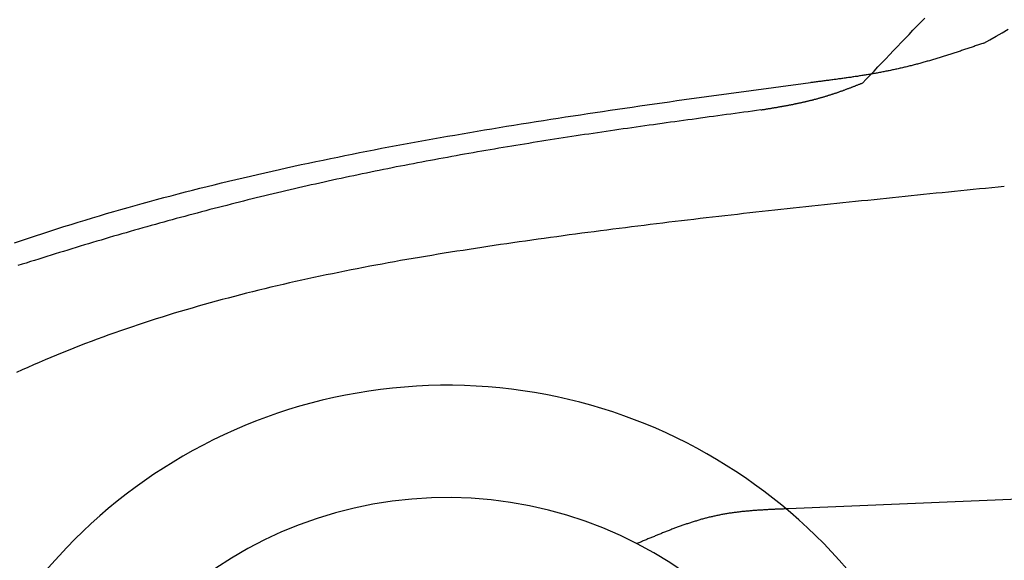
# Model space of a CAD drawing. Extents: x 1073 to 6773, y 5791 to 12316.
# Tile 41 of 62: x 1662 to 2742, y 10977 to 11570. Entities that reach past the tile are written whole.
import ezdxf

# ---------------------------------------------------------------- set-up
doc = ezdxf.new("R2010")
doc.units = 0
doc.layers.add('CAR', color=10, linetype='CONTINUOUS')

msp = doc.modelspace()

# ---------------------------------------------------------------- linework, layer by layer
at = {"layer": 'CAR'}
msp.add_line((4524.2, 11117.2), (2505.4, 11033.1), dxfattribs=at)
for points in [[(2586.8, 11500.2, 0), (2591, 11504.7, 0), (2595.3, 11509.2, 0), (2599.6, 11513.6, 0), (2603.8, 11518.1, 0), (2608.1, 11522.6, 0), (2612.4, 11527, 0), (2616.6, 11531.5, 0), (2620.9, 11536, 0), (2625.2, 11540.4, 0), (2629.4, 11544.9, 0), (2633.7, 11549.4, 0), (2638, 11553.8, 0), (2642.2, 11558.3, 0), (2646.5, 11562.7, 0), (2650.8, 11567.2, 0), (2655.1, 11571.6, 0)], [(2719.9, 11544.2, 0), (2726.6, 11548, 0), (2733.3, 11551.8, 0), (2740, 11555.7, 0), (2746.6, 11559.5, 0)], [(2719.9, 11544.2, 0), (2718.7, 11543.8, 0), (2717.5, 11543.4, 0), (2716.4, 11543, 0), (2715.2, 11542.7, 0), (2714, 11542.3, 0), (2712.9, 11541.9, 0), (2711.7, 11541.5, 0), (2710.5, 11541.1, 0), (2709.4, 11540.7, 0), (2708.2, 11540.3, 0), (2707, 11539.9, 0), (2705.9, 11539.5, 0), (2704.7, 11539.1, 0), (2703.5, 11538.7, 0), (2702.4, 11538.3, 0), (2701.2, 11537.9, 0), (2700, 11537.6, 0), (2698.9, 11537.2, 0), (2697.7, 11536.8, 0), (2696.5, 11536.4, 0), (2695.4, 11536, 0), (2694.2, 11535.6, 0), (2693, 11535.2, 0), (2691.8, 11534.8, 0), (2690.7, 11534.5, 0), (2689.5, 11534.1, 0), (2688.3, 11533.7, 0), (2687.2, 11533.3, 0), (2686, 11532.9, 0), (2684.8, 11532.6, 0), (2683.7, 11532.2, 0), (2682.5, 11531.8, 0), (2681.3, 11531.4, 0), (2680.2, 11531.1, 0), (2679, 11530.7, 0), (2677.8, 11530.3, 0), (2676.6, 11530, 0), (2675.5, 11529.6, 0), (2674.3, 11529.2, 0), (2673.1, 11528.9, 0), (2671.9, 11528.5, 0), (2670.8, 11528.1, 0), (2669.6, 11527.8, 0), (2668.4, 11527.4, 0), (2667.2, 11527.1, 0), (2666.1, 11526.7, 0), (2664.9, 11526.4, 0), (2663.7, 11526, 0), (2662.5, 11525.7, 0), (2661.4, 11525.3, 0), (2660.2, 11525, 0), (2659, 11524.6, 0), (2657.8, 11524.3, 0), (2656.7, 11524, 0), (2655.5, 11523.6, 0), (2654.3, 11523.3, 0), (2653.1, 11523, 0), (2651.9, 11522.6, 0), (2650.8, 11522.3, 0), (2649.6, 11522, 0), (2648.4, 11521.7, 0), (2647.2, 11521.3, 0), (2646, 11521, 0), (2644.8, 11520.7, 0), (2643.7, 11520.4, 0), (2642.5, 11520.1, 0), (2641.3, 11519.8, 0), (2640.1, 11519.5, 0), (2638.9, 11519.2, 0), (2637.7, 11518.9, 0), (2636.5, 11518.6, 0), (2635.3, 11518.3, 0), (2634.1, 11518, 0), (2632.9, 11517.7, 0), (2631.8, 11517.4, 0), (2630.6, 11517.1, 0), (2629.4, 11516.9, 0), (2628.2, 11516.6, 0), (2627, 11516.3, 0), (2625.8, 11516.1, 0), (2624.6, 11515.8, 0), (2623.4, 11515.5, 0), (2622.2, 11515.3, 0), (2621, 11515, 0), (2619.8, 11514.8, 0), (2618.6, 11514.5, 0), (2617.4, 11514.2, 0), (2616.2, 11514, 0), (2615, 11513.8, 0), (2613.8, 11513.5, 0), (2612.6, 11513.3, 0), (2611.4, 11513, 0), (2610.2, 11512.8, 0), (2609, 11512.6, 0), (2607.8, 11512.3, 0), (2606.6, 11512.1, 0), (2605.4, 11511.9, 0), (2604.2, 11511.7, 0), (2603, 11511.4, 0), (2601.8, 11511.2, 0), (2600.6, 11511, 0), (2599.3, 11510.8, 0), (2598.1, 11510.6, 0), (2596.9, 11510.4, 0), (2595.7, 11510.2, 0), (2594.5, 11510, 0), (2593.3, 11509.8, 0), (2592.1, 11509.6, 0), (2590.9, 11509.4, 0), (2589.7, 11509.2, 0), (2588.4, 11509, 0), (2587.2, 11508.8, 0), (2586, 11508.6, 0), (2584.8, 11508.4, 0), (2583.6, 11508.2, 0), (2582.4, 11508, 0), (2581.2, 11507.8, 0), (2580, 11507.6, 0), (2578.8, 11507.5, 0), (2577.5, 11507.3, 0), (2576.3, 11507.1, 0), (2575.1, 11506.9, 0), (2573.9, 11506.7, 0), (2572.7, 11506.6, 0), (2571.4, 11506.4, 0), (2570.2, 11506.2, 0), (2569, 11506, 0), (2567.8, 11505.9, 0), (2566.6, 11505.7, 0), (2565.4, 11505.5, 0), (2564.1, 11505.4, 0), (2562.9, 11505.2, 0), (2561.7, 11505, 0), (2560.5, 11504.9, 0), (2559.3, 11504.7, 0), (2558.1, 11504.5, 0), (2556.8, 11504.4, 0), (2555.6, 11504.2, 0), (2554.4, 11504, 0), (2553.2, 11503.9, 0), (2551.9, 11503.7, 0), (2550.7, 11503.6, 0), (2549.5, 11503.4, 0), (2548.3, 11503.3, 0), (2547.1, 11503.1, 0), (2545.8, 11502.9, 0), (2544.6, 11502.8, 0), (2543.4, 11502.6, 0), (2542.2, 11502.5, 0), (2541, 11502.3, 0), (2539.7, 11502.2, 0), (2538.5, 11502, 0), (2537.3, 11501.9, 0), (2536.1, 11501.7, 0), (2534.8, 11501.5, 0), (2533.6, 11501.4, 0), (2532.4, 11501.2, 0), (2531.2, 11501.1, 0), (2530, 11500.9, 0)], [(1656.5, 11325.2, 0), (1664.2, 11327.8, 0), (1672, 11330.3, 0), (1679.7, 11332.9, 0), (1687.5, 11335.4, 0), (1695.2, 11337.9, 0), (1703, 11340.4, 0), (1710.8, 11342.9, 0), (1718.6, 11345.3, 0), (1726.3, 11347.7, 0), (1734.2, 11350.1, 0), (1742, 11352.4, 0), (1749.8, 11354.8, 0), (1757.6, 11357.1, 0), (1765.4, 11359.4, 0), (1773.2, 11361.6, 0), (1781.1, 11363.9, 0), (1788.9, 11366.1, 0), (1796.8, 11368.3, 0), (1804.7, 11370.4, 0), (1812.5, 11372.6, 0), (1820.4, 11374.7, 0), (1828.3, 11376.8, 0), (1836.2, 11378.8, 0), (1844, 11380.9, 0), (1851.9, 11382.9, 0), (1859.8, 11384.9, 0), (1867.8, 11386.9, 0), (1875.7, 11388.9, 0), (1883.6, 11390.8, 0), (1891.5, 11392.7, 0), (1899.5, 11394.6, 0), (1907.4, 11396.5, 0), (1915.3, 11398.4, 0), (1923.3, 11400.2, 0), (1931.2, 11402, 0), (1939.2, 11403.8, 0), (1947.2, 11405.6, 0), (1955.1, 11407.4, 0), (1963.1, 11409.1, 0), (1971.1, 11410.9, 0), (1979.1, 11412.6, 0), (1987.1, 11414.3, 0), (1995.1, 11415.9, 0), (2003.1, 11417.6, 0), (2011.1, 11419.2, 0), (2019.1, 11420.9, 0), (2027.1, 11422.5, 0), (2035.1, 11424.1, 0), (2043.2, 11425.6, 0), (2051.2, 11427.2, 0), (2059.2, 11428.8, 0), (2067.2, 11430.3, 0), (2075.3, 11431.8, 0), (2083.3, 11433.3, 0), (2091.4, 11434.8, 0), (2099.4, 11436.3, 0), (2107.5, 11437.7, 0), (2115.6, 11439.2, 0), (2123.6, 11440.6, 0), (2131.7, 11442, 0), (2139.8, 11443.4, 0), (2147.8, 11444.8, 0), (2155.9, 11446.2, 0), (2164, 11447.6, 0), (2172.1, 11449, 0), (2180.2, 11450.3, 0), (2188.2, 11451.6, 0), (2196.3, 11453, 0), (2204.4, 11454.3, 0), (2212.5, 11455.6, 0), (2220.6, 11456.9, 0), (2228.7, 11458.2, 0), (2236.8, 11459.4, 0), (2245, 11460.7, 0), (2253.1, 11462, 0), (2261.2, 11463.2, 0), (2269.3, 11464.5, 0), (2277.4, 11465.7, 0), (2285.5, 11466.9, 0), (2293.7, 11468.1, 0), (2301.8, 11469.3, 0), (2309.9, 11470.5, 0), (2318.1, 11471.7, 0), (2326.2, 11472.9, 0), (2334.3, 11474.1, 0), (2342.4, 11475.3, 0), (2350.6, 11476.5, 0), (2358.7, 11477.6, 0), (2366.9, 11478.8, 0), (2375, 11479.9, 0), (2383.2, 11481.1, 0), (2391.3, 11482.2, 0), (2399.4, 11483.4, 0), (2407.6, 11484.5, 0), (2415.7, 11485.6, 0), (2423.9, 11486.7, 0), (2432, 11487.9, 0), (2440.2, 11489, 0), (2448.3, 11490.1, 0), (2456.5, 11491.2, 0), (2464.7, 11492.3, 0), (2472.8, 11493.5, 0), (2481, 11494.6, 0), (2489.1, 11495.7, 0), (2497.3, 11496.8, 0), (2505.4, 11497.9, 0), (2513.6, 11499, 0), (2521.7, 11500.1, 0), (2529.9, 11501.2, 0)], [(2586.8, 11500.2, 0), (2586.1, 11500, 0), (2585.4, 11499.7, 0), (2584.8, 11499.4, 0), (2584.1, 11499.2, 0), (2583.4, 11498.9, 0), (2582.7, 11498.7, 0), (2582, 11498.4, 0), (2581.4, 11498.1, 0), (2580.7, 11497.9, 0), (2580, 11497.6, 0), (2579.3, 11497.3, 0), (2578.7, 11497.1, 0), (2578, 11496.8, 0), (2577.3, 11496.6, 0), (2576.6, 11496.3, 0), (2575.9, 11496, 0), (2575.2, 11495.8, 0), (2574.6, 11495.5, 0), (2573.9, 11495.3, 0), (2573.2, 11495, 0), (2572.5, 11494.7, 0), (2571.9, 11494.5, 0), (2571.2, 11494.2, 0), (2570.5, 11494, 0), (2569.8, 11493.7, 0), (2569.1, 11493.5, 0), (2568.4, 11493.2, 0), (2567.8, 11493, 0), (2567.1, 11492.7, 0), (2566.4, 11492.4, 0), (2565.7, 11492.2, 0), (2565.1, 11492, 0), (2564.4, 11491.7, 0), (2563.7, 11491.5, 0), (2563, 11491.2, 0), (2562.3, 11491, 0), (2561.6, 11490.7, 0), (2560.9, 11490.5, 0), (2560.3, 11490.2, 0), (2559.6, 11490, 0), (2558.9, 11489.8, 0), (2558.2, 11489.5, 0), (2557.5, 11489.3, 0), (2556.8, 11489, 0), (2556.2, 11488.8, 0), (2555.5, 11488.6, 0), (2554.8, 11488.3, 0), (2554.1, 11488.1, 0), (2553.4, 11487.9, 0), (2552.7, 11487.7, 0), (2552, 11487.4, 0), (2551.3, 11487.2, 0), (2550.7, 11487, 0), (2550, 11486.8, 0), (2549.3, 11486.6, 0), (2548.6, 11486.3, 0), (2547.9, 11486.1, 0), (2547.2, 11485.9, 0), (2546.5, 11485.7, 0), (2545.8, 11485.5, 0), (2545.1, 11485.3, 0), (2544.4, 11485.1, 0), (2543.7, 11484.9, 0), (2543, 11484.7, 0), (2542.3, 11484.5, 0), (2541.6, 11484.3, 0), (2540.9, 11484.1, 0), (2540.2, 11483.9, 0), (2539.6, 11483.7, 0), (2538.8, 11483.5, 0), (2538.2, 11483.3, 0), (2537.5, 11483.1, 0), (2536.8, 11482.9, 0), (2536.1, 11482.7, 0), (2535.4, 11482.5, 0), (2534.7, 11482.3, 0), (2534, 11482.2, 0), (2533.2, 11482, 0), (2532.6, 11481.8, 0), (2531.8, 11481.6, 0), (2531.2, 11481.4, 0), (2530.4, 11481.3, 0), (2529.7, 11481.1, 0), (2529, 11480.9, 0), (2528.3, 11480.8, 0), (2527.6, 11480.6, 0), (2526.9, 11480.4, 0), (2526.2, 11480.3, 0), (2525.5, 11480.1, 0), (2524.8, 11479.9, 0), (2524.1, 11479.8, 0), (2523.4, 11479.6, 0), (2522.7, 11479.4, 0), (2522, 11479.3, 0), (2521.3, 11479.1, 0), (2520.6, 11479, 0), (2519.8, 11478.8, 0), (2519.2, 11478.7, 0), (2518.4, 11478.5, 0), (2517.7, 11478.3, 0), (2517, 11478.2, 0), (2516.3, 11478, 0), (2515.6, 11477.9, 0), (2514.9, 11477.8, 0), (2514.2, 11477.6, 0), (2513.5, 11477.5, 0), (2512.8, 11477.3, 0), (2512, 11477.2, 0), (2511.3, 11477, 0), (2510.6, 11476.9, 0), (2509.9, 11476.7, 0), (2509.2, 11476.6, 0), (2508.5, 11476.5, 0), (2507.8, 11476.3, 0), (2507.1, 11476.2, 0), (2506.3, 11476, 0), (2505.6, 11475.9, 0), (2504.9, 11475.8, 0), (2504.2, 11475.6, 0), (2503.5, 11475.5, 0), (2502.8, 11475.4, 0), (2502.1, 11475.2, 0), (2501.3, 11475.1, 0), (2500.6, 11475, 0), (2499.9, 11474.8, 0), (2499.2, 11474.7, 0), (2498.5, 11474.6, 0), (2497.8, 11474.5, 0), (2497, 11474.3, 0), (2496.3, 11474.2, 0), (2495.6, 11474.1, 0), (2494.9, 11473.9, 0), (2494.2, 11473.8, 0), (2493.5, 11473.7, 0), (2492.7, 11473.6, 0), (2492, 11473.4, 0), (2491.3, 11473.3, 0), (2490.6, 11473.2, 0), (2489.9, 11473.1, 0), (2489.2, 11472.9, 0), (2488.4, 11472.8, 0), (2487.7, 11472.7, 0), (2487, 11472.6, 0), (2486.3, 11472.5, 0), (2485.6, 11472.3, 0), (2484.8, 11472.2, 0), (2484.1, 11472.1, 0), (2483.4, 11472, 0), (2482.7, 11471.8, 0), (2482, 11471.7, 0), (2481.2, 11471.6, 0), (2480.5, 11471.5, 0), (2479.8, 11471.4, 0), (2479.1, 11471.2, 0), (2478.4, 11471.1, 0), (2477.7, 11471, 0), (2476.9, 11470.9, 0), (2476.2, 11470.8, 0), (2475.5, 11470.6, 0)], [(2475.4, 11470.9, 0), (2470.7, 11470.3, 0), (2466, 11469.6, 0), (2461.3, 11469, 0), (2456.5, 11468.4, 0), (2451.8, 11467.7, 0), (2447.1, 11467.1, 0), (2442.4, 11466.4, 0), (2437.7, 11465.8, 0), (2432.9, 11465.2, 0), (2428.2, 11464.5, 0), (2423.5, 11463.9, 0), (2418.8, 11463.2, 0), (2414.1, 11462.6, 0), (2409.3, 11461.9, 0), (2404.6, 11461.3, 0), (2399.9, 11460.6, 0), (2395.2, 11460, 0), (2390.4, 11459.3, 0), (2385.7, 11458.7, 0), (2381, 11458, 0), (2376.3, 11457.4, 0), (2371.6, 11456.7, 0), (2366.9, 11456.1, 0), (2362.1, 11455.4, 0), (2357.4, 11454.7, 0), (2352.7, 11454.1, 0), (2348, 11453.4, 0), (2343.3, 11452.7, 0), (2338.6, 11452.1, 0), (2333.8, 11451.4, 0), (2329.1, 11450.7, 0), (2324.4, 11450, 0), (2319.7, 11449.4, 0), (2315, 11448.7, 0), (2310.3, 11448, 0), (2305.6, 11447.3, 0), (2300.8, 11446.6, 0), (2296.1, 11445.9, 0), (2291.4, 11445.2, 0), (2286.7, 11444.5, 0), (2282, 11443.8, 0), (2277.3, 11443.1, 0), (2272.6, 11442.4, 0), (2267.9, 11441.6, 0), (2263.2, 11440.9, 0), (2258.4, 11440.2, 0), (2253.7, 11439.5, 0), (2249, 11438.7, 0), (2244.3, 11438, 0), (2239.6, 11437.3, 0), (2234.9, 11436.5, 0), (2230.2, 11435.8, 0), (2225.5, 11435, 0), (2220.8, 11434.2, 0), (2216.1, 11433.5, 0), (2211.4, 11432.7, 0), (2206.7, 11431.9, 0), (2202, 11431.2, 0), (2197.3, 11430.4, 0), (2192.6, 11429.6, 0), (2187.9, 11428.8, 0), (2183.2, 11428, 0), (2178.5, 11427.2, 0), (2173.8, 11426.4, 0), (2169.1, 11425.6, 0), (2164.4, 11424.8, 0), (2159.7, 11424, 0), (2155.1, 11423.1, 0), (2150.4, 11422.3, 0), (2145.7, 11421.5, 0), (2141, 11420.6, 0), (2136.3, 11419.8, 0), (2131.6, 11418.9, 0), (2126.9, 11418.1, 0), (2122.2, 11417.2, 0), (2117.5, 11416.3, 0), (2112.9, 11415.5, 0), (2108.2, 11414.6, 0), (2103.5, 11413.7, 0), (2098.8, 11412.8, 0), (2094.1, 11411.9, 0), (2089.5, 11411, 0), (2084.8, 11410.1, 0), (2080.1, 11409.2, 0), (2075.4, 11408.3, 0), (2070.8, 11407.3, 0), (2066.1, 11406.4, 0), (2061.4, 11405.5, 0), (2056.7, 11404.5, 0), (2052.1, 11403.6, 0), (2047.4, 11402.6, 0), (2042.7, 11401.7, 0), (2038.1, 11400.7, 0), (2033.4, 11399.7, 0), (2028.7, 11398.7, 0), (2024.1, 11397.8, 0), (2019.4, 11396.8, 0), (2014.8, 11395.8, 0), (2010.1, 11394.8, 0), (2005.4, 11393.7, 0), (2000.8, 11392.7, 0), (1996.1, 11391.7, 0), (1991.5, 11390.7, 0), (1986.8, 11389.6, 0), (1982.2, 11388.6, 0), (1977.5, 11387.5, 0), (1972.9, 11386.5, 0), (1968.2, 11385.4, 0), (1963.6, 11384.3, 0), (1958.9, 11383.2, 0), (1954.3, 11382.1, 0), (1949.7, 11381.1, 0), (1945, 11380, 0), (1940.4, 11378.8, 0), (1935.7, 11377.7, 0), (1931.1, 11376.6, 0), (1926.5, 11375.5, 0), (1921.8, 11374.4, 0), (1917.2, 11373.2, 0), (1912.6, 11372.1, 0), (1907.9, 11370.9, 0), (1903.3, 11369.8, 0), (1898.7, 11368.6, 0), (1894.1, 11367.4, 0), (1889.4, 11366.2, 0), (1884.8, 11365.1, 0), (1880.2, 11363.9, 0), (1875.6, 11362.7, 0), (1871, 11361.5, 0), (1866.3, 11360.3, 0), (1861.7, 11359, 0), (1857.1, 11357.8, 0), (1852.5, 11356.6, 0), (1847.9, 11355.4, 0), (1843.3, 11354.1, 0), (1838.7, 11352.9, 0), (1834.1, 11351.6, 0), (1829.5, 11350.4, 0), (1824.9, 11349.1, 0), (1820.3, 11347.8, 0), (1815.7, 11346.6, 0), (1811.1, 11345.3, 0), (1806.5, 11344, 0), (1801.9, 11342.7, 0), (1797.3, 11341.4, 0), (1792.7, 11340.1, 0), (1788.1, 11338.8, 0), (1783.5, 11337.5, 0), (1779, 11336.2, 0), (1774.4, 11334.8, 0), (1769.8, 11333.5, 0), (1765.2, 11332.2, 0), (1760.6, 11330.8, 0), (1756.1, 11329.5, 0), (1751.5, 11328.1, 0), (1746.9, 11326.8, 0), (1742.3, 11325.4, 0), (1737.8, 11324.1, 0), (1733.2, 11322.7, 0), (1728.7, 11321.3, 0), (1724.1, 11319.9, 0), (1719.5, 11318.5, 0), (1715, 11317.1, 0), (1710.4, 11315.7, 0), (1705.9, 11314.3, 0), (1701.3, 11312.9, 0), (1696.8, 11311.5, 0), (1692.2, 11310.1, 0), (1687.7, 11308.7, 0), (1683.1, 11307.3, 0), (1678.6, 11305.8, 0), (1674, 11304.4, 0), (1669.5, 11302.9, 0), (1665, 11301.5, 0), (1660.4, 11300, 0)], [(2742.4, 11386.9, 0), (2735.6, 11386.2, 0), (2728.8, 11385.5, 0), (2721.9, 11384.8, 0), (2715.2, 11384.2, 0), (2708.3, 11383.5, 0), (2701.5, 11382.8, 0), (2694.7, 11382.1, 0), (2687.9, 11381.4, 0), (2681.1, 11380.7, 0), (2674.3, 11380.1, 0), (2667.5, 11379.4, 0), (2660.7, 11378.7, 0), (2653.9, 11378, 0), (2647.1, 11377.3, 0), (2640.3, 11376.6, 0), (2633.5, 11375.9, 0), (2626.7, 11375.2, 0), (2619.9, 11374.5, 0), (2613.1, 11373.8, 0), (2606.3, 11373.1, 0), (2599.5, 11372.4, 0), (2592.7, 11371.7, 0), (2585.8, 11371, 0), (2579, 11370.3, 0), (2572.2, 11369.6, 0), (2565.4, 11368.9, 0), (2558.6, 11368.2, 0), (2551.8, 11367.5, 0), (2545, 11366.8, 0), (2538.2, 11366, 0), (2531.4, 11365.3, 0), (2524.5, 11364.6, 0), (2517.7, 11363.8, 0), (2510.9, 11363.1, 0), (2504.1, 11362.4, 0), (2497.3, 11361.6, 0), (2490.5, 11360.9, 0), (2483.7, 11360.1, 0), (2476.8, 11359.4, 0), (2470, 11358.6, 0), (2463.2, 11357.9, 0), (2456.4, 11357.1, 0), (2449.6, 11356.3, 0), (2442.8, 11355.6, 0), (2435.9, 11354.8, 0), (2429.1, 11354, 0), (2422.3, 11353.2, 0), (2415.5, 11352.4, 0), (2408.6, 11351.6, 0), (2401.8, 11350.8, 0), (2395, 11350, 0), (2388.2, 11349.2, 0), (2381.3, 11348.4, 0), (2374.5, 11347.6, 0), (2367.7, 11346.7, 0), (2360.8, 11345.9, 0), (2354, 11345.1, 0), (2347.2, 11344.2, 0), (2340.3, 11343.4, 0), (2333.5, 11342.5, 0), (2326.7, 11341.7, 0), (2319.8, 11340.8, 0), (2313, 11339.9, 0), (2306.2, 11339.1, 0), (2299.3, 11338.2, 0), (2292.5, 11337.3, 0), (2285.6, 11336.4, 0), (2278.8, 11335.5, 0), (2271.9, 11334.6, 0), (2265.1, 11333.7, 0), (2258.3, 11332.7, 0), (2251.4, 11331.8, 0), (2244.6, 11330.9, 0), (2237.7, 11329.9, 0), (2230.9, 11329, 0), (2224, 11328, 0), (2217.2, 11327, 0), (2210.3, 11326.1, 0), (2203.4, 11325.1, 0), (2196.6, 11324.1, 0), (2189.7, 11323.1, 0), (2182.9, 11322.1, 0), (2176, 11321, 0), (2169.2, 11320, 0), (2162.3, 11319, 0), (2155.5, 11317.9, 0), (2148.6, 11316.8, 0), (2141.8, 11315.8, 0), (2134.9, 11314.7, 0), (2128.1, 11313.6, 0), (2121.2, 11312.5, 0), (2114.4, 11311.3, 0), (2107.6, 11310.2, 0), (2100.7, 11309, 0), (2093.9, 11307.9, 0), (2087.1, 11306.7, 0), (2080.2, 11305.5, 0), (2073.4, 11304.3, 0), (2066.6, 11303, 0), (2059.8, 11301.8, 0), (2053, 11300.5, 0), (2046.2, 11299.3, 0), (2039.3, 11298, 0), (2032.5, 11296.6, 0), (2025.8, 11295.3, 0), (2019, 11294, 0), (2012.2, 11292.6, 0), (2005.4, 11291.2, 0), (1998.6, 11289.8, 0), (1991.8, 11288.4, 0), (1985.1, 11287, 0), (1978.3, 11285.5, 0), (1971.6, 11284, 0), (1964.8, 11282.5, 0), (1958.1, 11281, 0), (1951.4, 11279.4, 0), (1944.7, 11277.9, 0), (1937.9, 11276.3, 0), (1931.2, 11274.7, 0), (1924.5, 11273.1, 0), (1917.8, 11271.4, 0), (1911.1, 11269.7, 0), (1904.5, 11268, 0), (1897.8, 11266.3, 0), (1891.1, 11264.5, 0), (1884.5, 11262.8, 0), (1877.8, 11261, 0), (1871.2, 11259.1, 0), (1864.6, 11257.3, 0), (1858, 11255.4, 0), (1851.4, 11253.5, 0), (1844.8, 11251.6, 0), (1838.2, 11249.6, 0), (1831.6, 11247.7, 0), (1825.1, 11245.6, 0), (1818.5, 11243.6, 0), (1812, 11241.5, 0), (1805.4, 11239.4, 0), (1798.9, 11237.3, 0), (1792.4, 11235.2, 0), (1785.9, 11233, 0), (1779.4, 11230.8, 0), (1773, 11228.5, 0), (1766.5, 11226.3, 0), (1760.1, 11224, 0), (1753.6, 11221.6, 0), (1747.2, 11219.3, 0), (1740.8, 11216.9, 0), (1734.4, 11214.4, 0), (1728, 11212, 0), (1721.7, 11209.5, 0), (1715.3, 11206.9, 0), (1709, 11204.4, 0), (1702.7, 11201.8, 0), (1696.3, 11199.1, 0), (1690.1, 11196.5, 0), (1683.8, 11193.8, 0), (1677.5, 11191, 0), (1671.3, 11188.3, 0), (1665, 11185.5, 0), (1658.8, 11182.6, 0)], [(2505.4, 11033.1, 0), (2504.3, 11033.1, 0), (2503.2, 11033, 0), (2502.1, 11033, 0), (2501, 11033, 0), (2499.9, 11032.9, 0), (2498.8, 11032.9, 0), (2497.8, 11032.8, 0), (2496.7, 11032.8, 0), (2495.6, 11032.7, 0), (2494.5, 11032.7, 0), (2493.4, 11032.6, 0), (2492.3, 11032.6, 0), (2491.2, 11032.6, 0), (2490.2, 11032.5, 0), (2489.1, 11032.5, 0), (2488, 11032.4, 0), (2486.9, 11032.4, 0), (2485.8, 11032.3, 0), (2484.7, 11032.2, 0), (2483.7, 11032.2, 0), (2482.6, 11032.1, 0), (2481.5, 11032.1, 0), (2480.4, 11032, 0), (2479.3, 11032, 0), (2478.2, 11031.9, 0), (2477.2, 11031.8, 0), (2476.1, 11031.8, 0), (2475, 11031.7, 0), (2473.9, 11031.6, 0), (2472.8, 11031.6, 0), (2471.8, 11031.5, 0), (2470.7, 11031.4, 0), (2469.6, 11031.3, 0), (2468.5, 11031.2, 0), (2467.4, 11031.2, 0), (2466.4, 11031.1, 0), (2465.3, 11031, 0), (2464.2, 11030.9, 0), (2463.1, 11030.8, 0), (2462.1, 11030.7, 0), (2461, 11030.6, 0), (2459.9, 11030.5, 0), (2458.8, 11030.4, 0), (2457.8, 11030.3, 0), (2456.7, 11030.2, 0), (2455.6, 11030.1, 0), (2454.5, 11030, 0), (2453.5, 11029.9, 0), (2452.4, 11029.7, 0), (2451.3, 11029.6, 0), (2450.3, 11029.5, 0), (2449.2, 11029.4, 0), (2448.1, 11029.2, 0), (2447.1, 11029.1, 0), (2446, 11028.9, 0), (2444.9, 11028.8, 0), (2443.9, 11028.6, 0), (2442.8, 11028.5, 0), (2441.8, 11028.3, 0), (2440.7, 11028.2, 0), (2439.6, 11028, 0), (2438.6, 11027.8, 0), (2437.5, 11027.7, 0), (2436.4, 11027.5, 0), (2435.4, 11027.3, 0), (2434.3, 11027.1, 0), (2433.3, 11026.9, 0), (2432.2, 11026.7, 0), (2431.2, 11026.5, 0), (2430.1, 11026.3, 0), (2429.1, 11026.1, 0), (2428, 11025.9, 0), (2427, 11025.7, 0), (2425.9, 11025.4, 0), (2424.9, 11025.2, 0), (2423.8, 11025, 0), (2422.8, 11024.7, 0), (2421.8, 11024.5, 0), (2420.7, 11024.3, 0), (2419.7, 11024, 0), (2418.6, 11023.8, 0), (2417.6, 11023.5, 0), (2416.6, 11023.2, 0), (2415.5, 11023, 0), (2414.5, 11022.7, 0), (2413.4, 11022.4, 0), (2412.4, 11022.1, 0), (2411.4, 11021.8, 0), (2410.3, 11021.6, 0), (2409.3, 11021.3, 0), (2408.3, 11021, 0), (2407.2, 11020.7, 0), (2406.2, 11020.4, 0), (2405.2, 11020.1, 0), (2404.2, 11019.7, 0), (2403.1, 11019.4, 0), (2402.1, 11019.1, 0), (2401.1, 11018.8, 0), (2400.1, 11018.5, 0), (2399, 11018.1, 0), (2398, 11017.8, 0), (2397, 11017.5, 0), (2396, 11017.1, 0), (2394.9, 11016.8, 0), (2393.9, 11016.5, 0), (2392.9, 11016.1, 0), (2391.9, 11015.8, 0), (2390.8, 11015.4, 0), (2389.8, 11015, 0), (2388.8, 11014.7, 0), (2387.8, 11014.3, 0), (2386.8, 11014, 0), (2385.8, 11013.6, 0), (2384.8, 11013.2, 0), (2383.7, 11012.9, 0), (2382.7, 11012.5, 0), (2381.7, 11012.1, 0), (2380.7, 11011.7, 0), (2379.7, 11011.4, 0), (2378.7, 11011, 0), (2377.7, 11010.6, 0), (2376.6, 11010.2, 0), (2375.6, 11009.8, 0), (2374.6, 11009.4, 0), (2373.6, 11009, 0), (2372.6, 11008.6, 0), (2371.6, 11008.2, 0), (2370.6, 11007.8, 0), (2369.6, 11007.4, 0), (2368.6, 11007, 0), (2367.6, 11006.6, 0), (2366.5, 11006.2, 0), (2365.5, 11005.8, 0), (2364.5, 11005.4, 0), (2363.5, 11005, 0), (2362.5, 11004.6, 0), (2361.5, 11004.2, 0), (2360.5, 11003.8, 0), (2359.5, 11003.4, 0), (2358.5, 11002.9, 0), (2357.5, 11002.5, 0), (2356.5, 11002.1, 0), (2355.5, 11001.7, 0), (2354.5, 11001.3, 0), (2353.5, 11000.8, 0), (2352.5, 11000.4, 0), (2351.5, 11000, 0), (2350.4, 10999.6, 0), (2349.4, 10999.2, 0), (2348.4, 10998.7, 0), (2347.4, 10998.3, 0), (2346.4, 10997.9, 0), (2345.4, 10997.5, 0), (2344.4, 10997, 0), (2343.4, 10996.6, 0), (2342.4, 10996.2, 0), (2341.4, 10995.8, 0), (2340.4, 10995.3, 0), (2339.4, 10994.9, 0)]]:
    msp.add_polyline3d(points, dxfattribs=at)
for radius, start, end in [(577.9, 13.9309, 175.3114), (454.6, 4.7713, 174.0358)]:
    msp.add_arc((2131.1, 10590.8), radius, start, end, dxfattribs=at)

doc.saveas('drawing.dxf')
